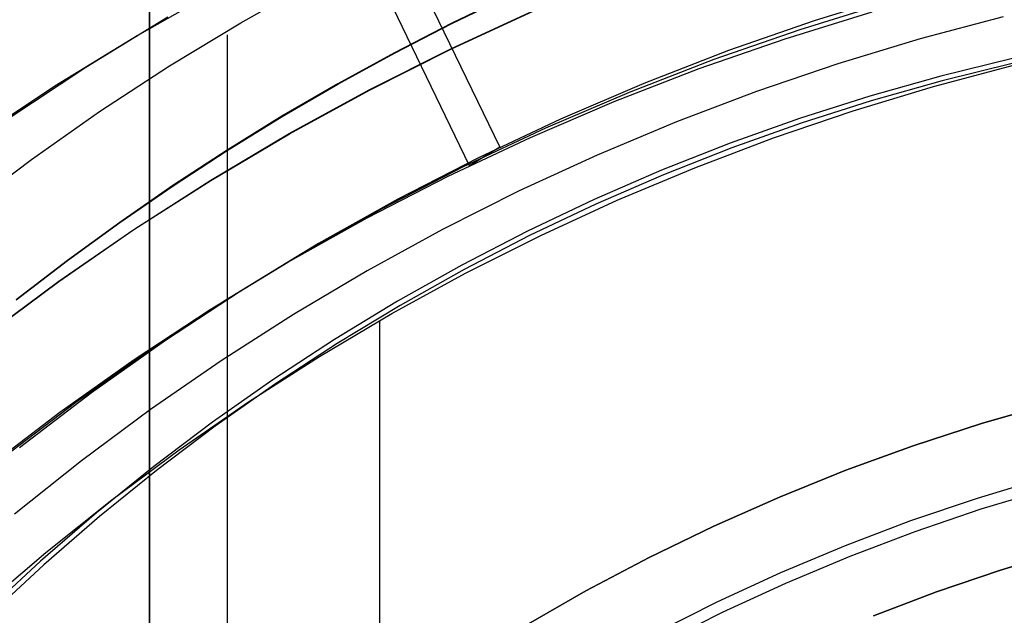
# Model space of a CAD drawing. Header units: millimetres. Extents: x 9001 to 10165, y -167 to 850.
# Tile 119 of 216: x 9570.87 to 9577.67, y 495.38 to 499.49. Entities that reach past the tile are written whole.
import ezdxf

# ---------------------------------------------------------------- set-up
doc = ezdxf.new("R2010")
doc.units = ezdxf.units.MM
doc.layers.add('1', color=7, linetype='Continuous')
doc.layers.add('PLASTICO NEGRO', color=7, linetype='Continuous')

msp = doc.modelspace()

# ---------------------------------------------------------------- linework, layer by layer
at = {"layer": '1', "color": 250, "true_color": 0x111111}
for p, q in [((9571.7671, 500.1721, 225.2), (9571.7671, 491.9034, 225.2)), ((9571.7692, 500.1685, 107.4778), (9571.7692, 465.5238, 107.4778)), ((9572.3988, 499.4737, 145.4778), (9572.9008, 499.7551, 145.4778)), ((9574.2576, 499.6633, 98.1043), (9573.8559, 499.47, 98.1043)), ((9573.8559, 499.47, 102.5367), (9574.2576, 499.6633, 102.5367)), ((9574.2584, 499.6615, 41.909), (9573.8567, 499.4683, 41.909)), ((9573.8567, 499.4683, 46.313), (9574.2584, 499.6615, 46.313)), ((9573.8496, 499.2935, 100.3203), (9574.4221, 499.5571, 100.3203)), ((9573.8504, 499.2918, 44.111), (9574.4228, 499.5554, 44.111)), ((9577.6622, 499.5132, 228.5255), (9577.0894, 499.3615, 228.5255)), ((9571.9066, 499.1755, 145.4778), (9572.3988, 499.4737, 145.4778)), ((9573.8559, 499.47, 98.1043), (9573.4596, 499.2661, 98.1043)), ((9573.4596, 499.2661, 102.5367), (9573.8559, 499.47, 102.5367)), ((9573.8567, 499.4683, 41.909), (9573.4604, 499.2644, 41.909)), ((9573.4604, 499.2644, 46.313), (9573.8567, 499.4683, 46.313)), ((9572.3065, 499.3904, 145.4778), (9572.3065, 489.0938, 145.4778)), ((9577.0894, 499.3615, 228.5255), (9576.5221, 499.1901, 228.5255)), ((9573.4596, 499.2661, 98.1043), (9573.0688, 499.0518, 98.1043)), ((9573.0688, 499.0518, 102.5367), (9573.4596, 499.2661, 102.5367)), ((9573.4604, 499.2644, 41.909), (9573.0696, 499.0502, 41.909)), ((9573.0696, 499.0502, 46.313), (9573.4604, 499.2644, 46.313)), ((9573.2867, 499.0103, 100.3203), (9573.8496, 499.2935, 100.3203)), ((9573.2875, 499.0086, 44.111), (9573.8504, 499.2918, 44.111)), ((9571.4248, 498.8609, 145.4778), (9571.9066, 499.1755, 145.4778)), ((9576.5221, 499.1901, 228.5255), (9575.9611, 498.9992, 228.5255)), ((9577.1823, 499.0335, 229.4656), (9577.7438, 499.1822, 229.4656)), ((9577.7269, 499.226, 39.9852), (9577.2326, 499.1047, 39.9852)), ((9577.7349, 499.1935, 104.4947), (9577.2416, 499.0725, 104.4947)), ((9577.2326, 499.1047, 39.9852), (9576.7427, 498.9668, 39.9852)), ((9573.0688, 499.0518, 98.1043), (9572.6836, 498.8274, 98.1043)), ((9572.6836, 498.8274, 102.5367), (9573.0688, 499.0518, 102.5367)), ((9573.0696, 499.0502, 41.909), (9572.6845, 498.8257, 41.909)), ((9572.6845, 498.8257, 46.313), (9573.0696, 499.0502, 46.313)), ((9576.6263, 498.8655, 229.4656), (9577.1823, 499.0335, 229.4656)), ((9577.2416, 499.0725, 104.4947), (9576.7527, 498.9348, 104.4947)), ((9572.7338, 498.7078, 100.3203), (9573.2867, 499.0103, 100.3203)), ((9572.7347, 498.7062, 44.111), (9573.2875, 499.0086, 44.111)), ((9575.9611, 498.9992, 228.5255), (9575.407, 498.7891, 228.5255)), ((9576.7427, 498.9668, 39.9852), (9576.2578, 498.8124, 39.9852)), ((9576.7527, 498.9348, 104.4947), (9576.2687, 498.7807, 104.4947)), ((9570.9539, 498.5301, 145.4778), (9571.4248, 498.8609, 145.4778)), ((9572.6836, 498.8274, 98.1043), (9572.3043, 498.593, 98.1043)), ((9572.3043, 498.593, 102.5367), (9572.6836, 498.8274, 102.5367)), ((9572.6845, 498.8257, 41.909), (9572.3053, 498.5914, 41.909)), ((9572.3053, 498.5914, 46.313), (9572.6845, 498.8257, 46.313)), ((9576.0765, 498.6784, 229.4656), (9576.6263, 498.8655, 229.4656)), ((9575.407, 498.7891, 228.5255), (9574.8605, 498.5599, 228.5255)), ((9576.2578, 498.8124, 39.9852), (9575.7783, 498.6417, 39.9852)), ((9576.2687, 498.7807, 104.4947), (9575.7902, 498.6104, 104.4947)), ((9572.1917, 498.3865, 100.3203), (9572.7338, 498.7078, 100.3203)), ((9572.1927, 498.3849, 44.111), (9572.7347, 498.7062, 44.111)), ((9575.7783, 498.6417, 39.9852), (9575.3049, 498.4549, 39.9852)), ((9575.5334, 498.4724, 229.4656), (9576.0765, 498.6784, 229.4656)), ((9572.3043, 498.593, 98.1043), (9571.9309, 498.349, 98.1043)), ((9571.9309, 498.349, 102.5367), (9572.3043, 498.593, 102.5367)), ((9572.3053, 498.5914, 41.909), (9571.9319, 498.3474, 41.909)), ((9571.9319, 498.3474, 46.313), (9572.3053, 498.5914, 46.313)), ((9574.8605, 498.5599, 228.5255), (9574.3223, 498.3121, 228.5255)), ((9575.7902, 498.6104, 104.4947), (9575.3177, 498.4239, 104.4947)), ((9570.4944, 498.1836, 145.4778), (9570.9539, 498.5301, 145.4778)), ((9575.3049, 498.4549, 39.9852), (9574.8381, 498.2522, 39.9852)), ((9575.3177, 498.4239, 104.4947), (9574.8518, 498.2217, 104.4947)), ((9574.9978, 498.2478, 229.4656), (9575.5334, 498.4724, 229.4656)), ((9571.9309, 498.349, 98.1043), (9571.5636, 498.0955, 98.1043)), ((9571.5636, 498.0955, 102.5367), (9571.9309, 498.349, 102.5367)), ((9571.9319, 498.3474, 41.909), (9571.5647, 498.0939, 41.909)), ((9571.5647, 498.0939, 46.313), (9571.9319, 498.3474, 46.313)), ((9571.661, 498.0466, 100.3203), (9572.1917, 498.3865, 100.3203)), ((9571.662, 498.0451, 44.111), (9572.1927, 498.3849, 44.111)), ((9574.3223, 498.3121, 228.5255), (9573.7929, 498.0458, 228.5255)), ((9574.8381, 498.2522, 39.9852), (9574.3783, 498.0339, 39.9852)), ((9574.8518, 498.2217, 104.4947), (9574.393, 498.0038, 104.4947)), ((9574.4702, 498.0049, 229.4656), (9574.9978, 498.2478, 229.4656)), ((9571.5636, 498.0955, 98.1043), (9571.2026, 497.8327, 98.1043)), ((9571.2026, 497.8327, 102.5367), (9571.5636, 498.0955, 102.5367)), ((9571.5647, 498.0939, 41.909), (9571.2036, 497.8312, 41.909)), ((9571.2036, 497.8312, 46.313), (9571.5647, 498.0939, 46.313)), ((9571.1424, 497.6886, 100.3203), (9571.661, 498.0466, 100.3203)), ((9571.1435, 497.6871, 44.111), (9571.662, 498.0451, 44.111)), ((9573.7929, 498.0458, 228.5255), (9573.273, 497.7614, 228.5255)), ((9574.3783, 498.0339, 39.9852), (9573.9262, 497.8002, 39.9852)), ((9574.393, 498.0038, 104.4947), (9573.9418, 497.7705, 104.4947)), ((9573.9513, 497.7439, 229.4656), (9574.4702, 498.0049, 229.4656)), ((9571.2026, 497.8327, 98.1043), (9570.8479, 497.561, 98.1043)), ((9570.8479, 497.561, 102.5367), (9571.2026, 497.8327, 102.5367)), ((9571.2036, 497.8312, 41.909), (9570.849, 497.5595, 41.909)), ((9570.849, 497.5595, 46.313), (9571.2036, 497.8312, 46.313)), ((9573.273, 497.7614, 228.5255), (9572.7632, 497.4592, 228.5255)), ((9573.4418, 497.4651, 229.4656), (9573.9513, 497.7439, 229.4656)), ((9573.9262, 497.8002, 39.9852), (9573.4823, 497.5513, 39.9852)), ((9573.9418, 497.7705, 104.4947), (9573.4987, 497.5221, 104.4947)), ((9570.6364, 497.3129, 100.3203), (9571.1424, 497.6886, 100.3203)), ((9570.6375, 497.3115, 44.111), (9571.1435, 497.6871, 44.111)), ((9573.4823, 497.5513, 39.9852), (9573.047, 497.2876, 39.9852)), ((9572.9421, 497.169, 229.4656), (9573.4418, 497.4651, 229.4656)), ((9573.4987, 497.5221, 104.4947), (9573.0643, 497.2589, 104.4947)), ((9572.7632, 497.4592, 228.5255), (9572.2642, 497.1396, 228.5255)), ((9573.3578, 497.417, 229.4656), (9573.3578, 468.2754, 229.4656)), ((9573.047, 497.2876, 39.9852), (9572.6209, 497.0093, 39.9852)), ((9573.0643, 497.2589, 104.4947), (9572.6391, 496.9812, 104.4947)), ((9572.2642, 497.1396, 228.5255), (9571.7765, 496.803, 228.5255)), ((9572.453, 496.8557, 229.4656), (9572.9421, 497.169, 229.4656)), ((9572.6209, 497.0093, 39.9852), (9572.2044, 496.7168, 39.9852)), ((9572.6391, 496.9812, 104.4947), (9572.2234, 496.6893, 104.4947)), ((9571.975, 496.5258, 229.4656), (9572.453, 496.8557, 229.4656)), ((9571.7765, 496.803, 228.5255), (9571.3008, 496.4497, 228.5255)), ((9572.2044, 496.7168, 39.9852), (9571.7981, 496.4103, 39.9852)), ((9572.2234, 496.6893, 104.4947), (9571.8179, 496.3835, 104.4947)), ((9571.5087, 496.1795, 229.4656), (9571.975, 496.5258, 229.4656)), ((9571.3008, 496.4497, 228.5255), (9570.8375, 496.0802, 228.5255)), ((9571.7981, 496.4103, 39.9852), (9571.4023, 496.0904, 39.9852)), ((9571.8179, 496.3835, 104.4947), (9571.4229, 496.0641, 104.4947)), ((9577.4847, 496.1923, 105.1278), (9577.9479, 496.3323, 105.1278)), ((9577.9702, 496.2538, 39.3074), (9577.5096, 496.1146, 39.3074)), ((9571.0546, 495.8174, 229.4656), (9571.5087, 496.1795, 229.4656)), ((9577.0266, 496.0364, 105.1278), (9577.4847, 496.1923, 105.1278)), ((9577.5096, 496.1146, 39.3074), (9577.0542, 495.9597, 39.3074)), ((9571.4023, 496.0904, 39.9852), (9571.0176, 495.7572, 39.9852)), ((9571.4229, 496.0641, 104.4947), (9571.0389, 495.7316, 104.4947)), ((9576.5741, 495.8648, 105.1278), (9577.0266, 496.0364, 105.1278)), ((9577.0542, 495.9597, 39.3074), (9576.6044, 495.7891, 39.3074)), ((9576.1279, 495.6777, 105.1278), (9576.5741, 495.8648, 105.1278)), ((9570.6133, 495.4398, 229.4656), (9571.0546, 495.8174, 229.4656)), ((9576.6044, 495.7891, 39.3074), (9576.1607, 495.6031, 39.3074)), ((9577.6446, 495.6944, 227.8074), (9578.0905, 495.8291, 227.8074)), ((9578.0905, 495.8291, 225.2), (9577.6446, 495.6944, 225.2)), ((9577.6446, 495.6944, 226.5037), (9578.0905, 495.8291, 226.5037)), ((9571.0176, 495.7572, 39.9852), (9570.6443, 495.4113, 39.9852)), ((9571.0389, 495.7316, 104.4947), (9570.6664, 495.3864, 104.4947)), ((9575.6884, 495.4753, 105.1278), (9576.1279, 495.6777, 105.1278)), ((9577.2036, 495.5443, 227.8074), (9577.6446, 495.6944, 227.8074)), ((9577.6446, 495.6944, 225.2), (9577.2036, 495.5443, 225.2)), ((9577.2036, 495.5443, 226.5037), (9577.6446, 495.6944, 226.5037)), ((9576.1607, 495.6031, 39.3074), (9575.7238, 495.4018, 39.3074)), ((9576.768, 495.3791, 227.8074), (9577.2036, 495.5443, 227.8074)), ((9577.2036, 495.5443, 225.2), (9576.768, 495.3791, 225.2)), ((9576.768, 495.3791, 226.5037), (9577.2036, 495.5443, 226.5037)), ((9575.2561, 495.2579, 105.1278), (9575.6884, 495.4753, 105.1278)), ((9575.7238, 495.4018, 39.3074), (9575.294, 495.1857, 39.3074))]:
    msp.add_line(p, q, dxfattribs=at)
at = {"layer": 'PLASTICO NEGRO', "color": 254, "true_color": 0xcad1ee}
for p, q in [((9572.5533, 501.9896, 30.7131), (9574.1888, 498.6136, 30.7731)), ((9573.9794, 498.4859, 29.2933), (9572.344, 501.862, 29.2333)), ((9572.262, 499.7122, 29.4313), (9571.6831, 499.3831, 29.5432)), ((9576.9585, 499.6726, 30.2985), (9576.3591, 499.4875, 30.396)), ((9576.859, 499.6106, 29.5577), (9576.2586, 499.4253, 29.6554)), ((9571.8963, 499.5128, 31.0223), (9571.3305, 499.1651, 31.1347)), ((9576.1582, 499.363, 28.9147), (9576.7595, 499.5486, 28.8169)), ((9576.3591, 499.4875, 30.396), (9575.7669, 499.2816, 30.4951)), ((9571.6831, 499.3831, 29.5432), (9571.1159, 499.0345, 29.6559)), ((9576.2586, 499.4253, 29.6554), (9575.6654, 499.219, 29.7546)), ((9575.564, 499.1565, 29.0141), (9576.1582, 499.363, 28.9147)), ((9575.7669, 499.2816, 30.4951), (9575.1824, 499.055, 30.5956)), ((9571.3305, 499.1651, 31.1347), (9570.7771, 498.7984, 31.2478)), ((9575.6654, 499.219, 29.7546), (9575.08, 498.9922, 29.8553)), ((9574.9776, 498.9293, 29.115), (9575.564, 499.1565, 29.0141)), ((9571.1159, 499.0345, 29.6559), (9570.5611, 498.6668, 29.7693)), ((9575.1824, 499.055, 30.5956), (9574.6065, 498.8081, 30.6974)), ((9575.08, 498.9922, 29.8553), (9574.5032, 498.7449, 29.9573)), ((9574.3998, 498.6817, 29.2171), (9574.9776, 498.9293, 29.115)), ((9574.6065, 498.8081, 30.6974), (9574.0398, 498.5412, 30.8005)), ((9574.5032, 498.7449, 29.9573), (9573.9356, 498.4776, 30.0605)), ((9573.8313, 498.4139, 29.3205), (9574.3998, 498.6817, 29.2171)), ((9574.1888, 498.6136, 30.7731), (9573.9794, 498.4859, 29.2933)), ((9574.0398, 498.5412, 30.8005), (9573.4831, 498.2545, 30.9046)), ((9573.9356, 498.4776, 30.0605), (9573.3779, 498.1905, 30.1647)), ((9573.2727, 498.1264, 29.4249), (9573.8313, 498.4139, 29.3205)), ((9573.4831, 498.2545, 30.9046), (9572.9369, 497.9485, 31.0096)), ((9573.3779, 498.1905, 30.1647), (9572.8309, 497.8839, 30.2699)), ((9572.7248, 497.8194, 29.5303), (9573.2727, 498.1264, 29.4249)), ((9572.9369, 497.9485, 31.0096), (9572.402, 497.6235, 31.1154)), ((9572.8309, 497.8839, 30.2699), (9572.2951, 497.5584, 30.3759)), ((9572.1882, 497.4933, 29.6365), (9572.7248, 497.8194, 29.5303)), ((9572.402, 497.6235, 31.1154), (9571.879, 497.2798, 31.222)), ((9572.2951, 497.5584, 30.3759), (9571.7712, 497.2142, 30.4826)), ((9571.6635, 497.1486, 29.7433), (9572.1882, 497.4933, 29.6365)), ((9571.879, 497.2798, 31.222), (9571.3685, 496.9179, 31.329)), ((9571.7712, 497.2142, 30.4826), (9571.2599, 496.8518, 30.5899)), ((9571.1513, 496.7856, 29.8508), (9571.6635, 497.1486, 29.7433)), ((9571.2599, 496.8518, 30.5899), (9570.7618, 496.4715, 30.6976)), ((9571.3685, 496.9179, 31.329), (9570.8712, 496.5383, 31.4366)), ((9570.6524, 496.4047, 29.9586), (9571.1513, 496.7856, 29.8508)), ((9577.5129, 496.7071, 29.5621), (9577.9886, 496.8444, 29.5621)), ((9577.5129, 496.7071, 31.0621), (9577.9886, 496.8444, 31.0621)), ((9577.9886, 496.8444, 30.3121), (9577.5129, 496.7071, 30.3121)), ((9577.0423, 496.5537, 29.5621), (9577.5129, 496.7071, 29.5621)), ((9577.0423, 496.5537, 31.0621), (9577.5129, 496.7071, 31.0621)), ((9577.5129, 496.7071, 30.3121), (9577.0423, 496.5537, 30.3121)), ((9576.5771, 496.3843, 29.5621), (9577.0423, 496.5537, 29.5621)), ((9576.5771, 496.3843, 31.0621), (9577.0423, 496.5537, 31.0621)), ((9577.0423, 496.5537, 30.3121), (9576.5771, 496.3843, 30.3121)), ((9576.1179, 496.1991, 29.5621), (9576.5771, 496.3843, 29.5621)), ((9576.1179, 496.1991, 31.0621), (9576.5771, 496.3843, 31.0621)), ((9576.5771, 496.3843, 30.3121), (9576.1179, 496.1991, 30.3121)), ((9575.6654, 495.9984, 29.5621), (9576.1179, 496.1991, 29.5621)), ((9575.6654, 495.9984, 31.0621), (9576.1179, 496.1991, 31.0621)), ((9576.1179, 496.1991, 30.3121), (9575.6654, 495.9984, 30.3121)), ((9575.22, 495.7823, 29.5621), (9575.6654, 495.9984, 29.5621)), ((9575.22, 495.7823, 31.0621), (9575.6654, 495.9984, 31.0621)), ((9575.6654, 495.9984, 30.3121), (9575.22, 495.7823, 30.3121)), ((9574.7822, 495.5512, 29.5621), (9575.22, 495.7823, 29.5621)), ((9574.7822, 495.5512, 31.0621), (9575.22, 495.7823, 31.0621)), ((9575.22, 495.7823, 30.3121), (9574.7822, 495.5512, 30.3121)), ((9574.3525, 495.3052, 29.5621), (9574.7822, 495.5512, 29.5621)), ((9574.3525, 495.3052, 31.0621), (9574.7822, 495.5512, 31.0621)), ((9574.7822, 495.5512, 30.3121), (9574.3525, 495.3052, 30.3121))]:
    msp.add_line(p, q, dxfattribs=at)

doc.saveas('drawing.dxf')
